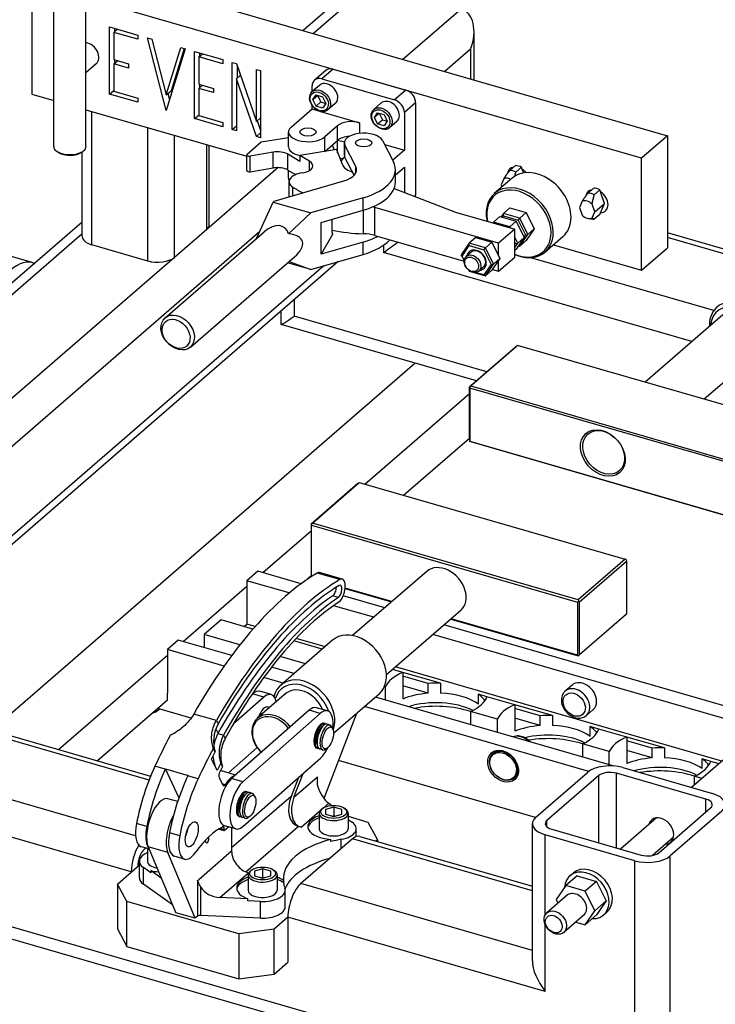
# Model space of a CAD drawing. Header units: inches. Extents: x 0 to 248, y 0 to 191.
# Tile 29 of 41: x 169 to 183, y 10 to 29. Entities that reach past the tile are written whole.
import ezdxf

# ---------------------------------------------------------------- set-up
doc = ezdxf.new("R2010")
doc.units = ezdxf.units.IN
doc.header["$MEASUREMENT"] = 0
doc.layers.add('PV-29C5', color=7, linetype='Continuous')

# ---------------------------------------------------------------- blocks, each defined once
blk = doc.blocks.new('*U11')
at = {"layer": 'PV-29C5'}
for p, q in [((21.114, 29.283), (21.114, 27.117)), ((23.238, 29.247), (33.414, 26.309)), ((27.276, 29.131), (26.367, 28.343)), ((27.69, 29.261), (26.565, 28.286)), ((21.54, 26.101), (21.54, 29.078)), ((22.165, 26.101), (22.165, 29.078)), ((32.914, 25.876), (22.165, 28.979)), ((29.422, 28.761), (28.297, 27.786)), ((22.621, 28.414), (23.169, 28.256)), ((22.621, 27.115), (22.621, 28.414)), ((22.702, 28.31), (22.773, 28.371)), ((22.715, 28.387), (22.715, 28.321)), ((23.169, 28.175), (22.702, 28.31)), ((22.702, 28.31), (22.702, 27.782)), ((23.169, 28.256), (23.169, 28.175)), ((23.717, 26.799), (23.352, 28.204)), ((23.352, 28.204), (23.436, 28.179)), ((23.436, 28.179), (23.717, 27.099)), ((29.672, 27.389), (29.672, 28.328)), ((23.717, 27.099), (23.998, 28.017)), ((24.083, 27.993), (23.717, 26.799)), ((24.062, 27.999), (23.811, 27.18)), ((23.998, 28.017), (24.083, 27.993)), ((24.265, 26.641), (24.265, 27.94)), ((24.265, 27.94), (24.813, 27.782)), ((24.347, 27.835), (24.417, 27.896)), ((24.813, 27.7), (24.347, 27.835)), ((24.347, 27.835), (24.347, 27.307)), ((24.359, 27.913), (24.359, 27.846)), ((29.605, 27.986), (29.105, 27.553)), ((29.605, 27.986), (29.605, 27.409)), ((22.36, 27.699), (22.165, 27.53)), ((22.702, 27.782), (22.987, 27.7)), ((22.702, 27.701), (22.773, 27.762)), ((22.987, 27.619), (22.702, 27.701)), ((22.702, 27.701), (22.702, 27.173)), ((22.715, 27.778), (22.715, 27.712)), ((22.987, 27.7), (22.987, 27.619)), ((24.813, 27.782), (24.813, 27.7)), ((24.996, 26.43), (24.996, 27.729)), ((24.996, 27.729), (25.077, 27.705)), ((25.077, 27.705), (25.463, 26.588)), ((25.09, 27.669), (25.09, 27.423)), ((25.077, 27.412), (25.155, 27.48)), ((25.463, 26.588), (25.463, 27.594)), ((25.463, 27.594), (25.544, 27.571)), ((25.544, 27.571), (25.544, 26.272)), ((26.805, 27.575), (26.586, 27.385)), ((26.947, 27.599), (26.729, 27.409)), ((26.947, 27.599), (28.354, 27.193)), ((24.347, 27.307), (24.631, 27.225)), ((24.347, 27.226), (24.417, 27.287)), ((24.359, 27.304), (24.359, 27.237)), ((25.463, 26.295), (25.077, 27.412)), ((25.077, 27.412), (25.077, 26.406)), ((26.681, 27.285), (26.54, 27.163)), ((26.54, 27.163), (26.54, 27.275)), ((26.729, 27.409), (28.135, 27.003)), ((21.114, 27.117), (21.54, 26.994)), ((22.621, 27.115), (22.702, 27.186)), ((23.169, 26.957), (22.621, 27.115)), ((22.702, 27.173), (23.169, 27.038)), ((23.169, 27.038), (23.169, 26.957)), ((23.717, 27.099), (23.811, 27.18)), ((23.747, 27.125), (23.779, 27.002)), ((24.631, 27.144), (24.347, 27.226)), ((24.347, 27.226), (24.347, 26.699)), ((24.631, 27.225), (24.631, 27.144)), ((26.553, 27.009), (26.615, 27.099)), ((26.553, 27.009), (26.647, 27.09)), ((26.615, 27.099), (26.74, 27.063)), ((26.647, 27.09), (26.709, 26.964)), ((26.74, 27.063), (26.803, 26.937)), ((28.354, 27.193), (28.135, 27.003)), ((26.54, 26.828), (26.54, 26.898)), ((26.615, 26.883), (26.553, 27.009)), ((26.615, 26.883), (26.709, 26.964)), ((26.74, 26.846), (26.615, 26.883)), ((26.709, 26.964), (26.803, 26.937)), ((26.803, 26.937), (26.74, 26.846)), ((26.988, 26.931), (26.847, 26.809)), ((27.872, 26.941), (27.732, 26.819)), ((28.542, 26.949), (28.324, 26.76)), ((28.542, 26.949), (28.542, 25.162)), ((22.165, 26.814), (25.274, 25.917)), ((22.28, 24.201), (22.28, 26.781)), ((24.265, 26.641), (24.347, 26.711)), ((24.347, 26.699), (24.813, 26.564)), ((25.463, 26.588), (25.544, 26.658)), ((26.133, 26.476), (26.54, 26.828)), ((26.54, 26.828), (26.682, 26.787)), ((26.705, 26.78), (27.459, 26.563)), ((27.745, 26.665), (27.807, 26.755)), ((27.745, 26.665), (27.838, 26.746)), ((27.807, 26.539), (27.745, 26.665)), ((27.807, 26.755), (27.932, 26.719)), ((27.838, 26.746), (27.901, 26.62)), ((27.932, 26.719), (27.995, 26.593)), ((28.324, 26.76), (28.324, 26.029)), ((23.363, 23.888), (23.363, 26.468)), ((24.813, 26.483), (24.265, 26.641)), ((24.813, 26.564), (24.813, 26.483)), ((24.996, 26.43), (25.077, 26.5)), ((25.479, 26.602), (25.544, 26.413)), ((27.033, 26.505), (26.783, 26.289)), ((27.033, 26.221), (27.033, 26.505)), ((27.459, 26.563), (27.459, 26.355)), ((27.807, 26.539), (27.901, 26.62)), ((27.932, 26.502), (27.807, 26.539)), ((27.901, 26.62), (27.995, 26.593)), ((27.995, 26.593), (27.932, 26.502)), ((28.179, 26.587), (28.039, 26.465)), ((23.875, 23.957), (23.875, 26.32)), ((25.077, 26.406), (24.996, 26.43)), ((25.463, 26.295), (25.544, 26.365)), ((25.544, 26.272), (25.463, 26.295)), ((25.556, 26.193), (26.083, 26.279)), ((26.083, 26.098), (26.083, 26.382)), ((26.783, 26.007), (26.783, 26.289)), ((33.414, 26.309), (32.914, 25.876)), ((33.414, 26.309), (33.414, 24.144)), ((24.5, 24.498), (24.5, 26.14)), ((24.55, 24.592), (24.55, 26.125)), ((25.28, 25.955), (25.556, 26.193)), ((26.786, 26.007), (27.033, 26.221)), ((26.93, 26.132), (26.967, 26.037)), ((27.034, 26.221), (27.033, 26.221)), ((27.034, 25.983), (27.034, 26.221)), ((27.165, 26.183), (27.034, 26.221)), ((27.164, 25.931), (27.164, 26.172)), ((27.176, 25.884), (27.176, 26.125)), ((27.387, 25.715), (27.176, 26.125)), ((27.902, 26.218), (28.113, 25.808)), ((27.943, 26.139), (28.324, 26.029)), ((21.623, 25.993), (21.598, 26.011)), ((22.083, 25.993), (22.108, 26.011)), ((22.093, 24.363), (22.093, 26)), ((25.274, 25.638), (25.274, 25.942)), ((25.789, 25.991), (25.339, 25.918)), ((25.339, 25.614), (25.339, 25.918)), ((25.789, 25.687), (25.789, 25.991)), ((26.07, 25.647), (26.07, 25.951)), ((26.304, 25.81), (26.07, 25.951)), ((27.01, 26.044), (26.304, 25.929)), ((26.49, 25.817), (26.304, 25.929)), ((26.304, 25.929), (26.304, 25.81)), ((27.01, 26.044), (27.122, 25.758)), ((27.161, 25.896), (27.168, 25.902)), ((28.324, 26.029), (28.099, 25.835)), ((26.49, 25.638), (26.49, 25.817)), ((27.072, 25.884), (27.133, 25.867)), ((27.176, 25.884), (27.351, 25.542)), ((27.387, 25.59), (27.387, 25.715)), ((28.152, 25.555), (28.324, 25.703)), ((28.324, 25.703), (28.324, 25.218)), ((30.472, 25.735), (30.362, 25.64)), ((32.914, 23.711), (32.914, 25.876)), ((25.881, 25.694), (24.5, 24.498)), ((25.339, 25.614), (25.789, 25.687)), ((26.07, 25.647), (26.218, 25.558)), ((26.083, 25.489), (26.083, 25.639)), ((27.296, 25.616), (27.318, 25.607)), ((28.152, 25.412), (28.152, 25.652)), ((30.483, 25.605), (30.593, 25.7)), ((30.604, 25.665), (30.593, 25.7)), ((30.628, 25.593), (30.604, 25.665)), ((25.808, 25.048), (27.152, 25.436)), ((26.094, 25.13), (26.094, 25.424)), ((30.408, 25.491), (30.065, 25.193)), ((30.247, 25.48), (30.198, 25.361)), ((30.198, 25.361), (30.212, 25.321)), ((26.165, 25.151), (26.165, 25.318)), ((28.13, 25.293), (29.317, 24.832)), ((28.542, 25.162), (28.519, 25.142)), ((31.987, 25.297), (31.878, 25.202)), ((31.999, 25.167), (32.108, 25.262)), ((32.12, 25.227), (32.108, 25.262)), ((32.194, 25.001), (32.12, 25.227)), ((25.464, 24.323), (25.786, 25.028)), ((25.786, 25.028), (25.808, 25.048)), ((25.786, 25.028), (26.513, 24.818)), ((27.527, 25.111), (26.513, 24.818)), ((27.527, 24.87), (27.527, 25.111)), ((31.762, 25.043), (31.714, 24.924)), ((32.007, 24.839), (31.958, 24.986)), ((32.007, 24.839), (32.194, 25.001)), ((32.12, 24.819), (32.194, 25.001)), ((26.513, 24.818), (26.086, 24.411)), ((26.716, 24.636), (27.527, 24.87)), ((27.531, 24.415), (27.531, 24.871)), ((27.754, 24.382), (27.754, 24.923)), ((30.148, 24.232), (27.754, 24.923)), ((29.317, 24.832), (30.461, 24.502)), ((30.243, 24.807), (30.197, 24.741)), ((30.223, 24.733), (30.243, 24.762)), ((30.368, 24.915), (30.243, 24.807)), ((30.243, 24.762), (30.243, 24.807)), ((30.556, 24.717), (30.243, 24.807)), ((30.243, 24.762), (30.524, 24.681)), ((30.368, 24.915), (30.681, 24.825)), ((30.681, 24.825), (30.556, 24.717)), ((30.681, 24.825), (30.837, 24.509)), ((31.714, 24.924), (31.762, 24.776)), ((31.958, 24.72), (32.007, 24.839)), ((32.108, 24.79), (31.999, 24.696)), ((32.108, 24.79), (32.12, 24.819)), ((22.093, 24.642), (14.355, 17.941)), ((26.716, 24.021), (26.716, 24.636)), ((26.925, 24.45), (26.925, 24.696)), ((30.049, 24.639), (30.039, 24.624)), ((30.174, 24.747), (30.049, 24.639)), ((30.049, 24.621), (30.049, 24.639)), ((30.362, 24.549), (30.049, 24.639)), ((30.174, 24.747), (30.487, 24.657)), ((30.487, 24.657), (30.362, 24.549)), ((30.487, 24.657), (30.643, 24.341)), ((30.524, 24.681), (30.556, 24.717)), ((30.524, 24.681), (30.665, 24.396)), ((30.712, 24.401), (30.556, 24.717)), ((31.884, 24.711), (31.973, 24.698)), ((22.093, 24.413), (14.596, 17.921)), ((25.522, 24.45), (17.011, 17.08)), ((23.694, 22.79), (25.613, 24.451)), ((24.5, 24.498), (23.875, 23.957)), ((26.942, 24.415), (26.716, 24.021)), ((26.925, 24.438), (26.925, 24.45)), ((26.942, 24.415), (26.926, 24.42)), ((27.754, 24.382), (29.481, 23.883)), ((30.461, 24.502), (30.148, 24.232)), ((30.349, 24.534), (30.362, 24.549)), ((30.372, 24.528), (30.362, 24.549)), ((30.461, 23.961), (30.461, 24.502)), ((30.556, 24.175), (30.712, 24.401)), ((30.665, 24.396), (30.636, 24.355)), ((30.665, 24.396), (30.712, 24.401)), ((30.837, 24.509), (30.681, 24.284)), ((30.837, 24.509), (30.712, 24.401)), ((35.266, 23.896), (33.414, 24.43)), ((23.363, 23.888), (22.28, 24.201)), ((27.527, 24.255), (26.716, 24.021)), ((27.527, 24.015), (27.527, 24.255)), ((27.922, 24.195), (27.922, 24.052)), ((29.581, 24.233), (29.424, 24.008)), ((29.44, 23.985), (29.581, 24.188)), ((29.706, 24.341), (29.581, 24.233)), ((29.581, 24.188), (29.581, 24.233)), ((29.893, 24.143), (29.581, 24.233)), ((29.581, 24.188), (29.862, 24.107)), ((29.706, 24.341), (30.018, 24.251)), ((30.018, 24.251), (29.893, 24.143)), ((30.018, 24.251), (30.174, 23.935)), ((30.148, 23.989), (30.148, 24.232)), ((30.518, 24.233), (30.461, 24.349)), ((30.461, 24.25), (30.471, 24.229)), ((30.461, 24.15), (30.518, 24.233)), ((30.471, 24.229), (30.461, 24.213)), ((30.471, 24.229), (30.518, 24.233)), ((30.643, 24.341), (30.487, 24.116)), ((30.643, 24.341), (30.518, 24.233)), ((30.533, 24.182), (30.556, 24.175)), ((30.536, 24.187), (30.556, 24.175)), ((30.681, 24.284), (30.556, 24.175)), ((31.39, 24.357), (31.047, 24.06)), ((31.212, 24.203), (32.914, 23.711)), ((35.253, 23.812), (33.414, 24.343)), ((21.126, 23.858), (20.26, 24.108)), ((26.513, 23.722), (27.527, 24.015)), ((33.889, 22.329), (27.922, 24.052)), ((29.44, 23.985), (29.424, 24.008)), ((29.424, 24.008), (29.481, 23.893)), ((29.614, 24.059), (29.52, 23.978)), ((29.862, 24.107), (29.893, 24.143)), ((29.862, 24.107), (30.002, 23.823)), ((30.049, 23.827), (29.893, 24.143)), ((30.487, 24.116), (30.461, 24.093)), ((32.914, 23.711), (33.414, 24.144)), ((23.875, 23.957), (16.328, 17.421)), ((27.045, 23.876), (18.078, 16.11)), ((24.185, 22.223), (26.199, 23.967)), ((26.513, 23.722), (26.065, 23.851)), ((26.097, 23.879), (26.513, 23.722)), ((29.482, 23.901), (29.44, 23.985)), ((30.002, 23.823), (29.862, 23.62)), ((29.893, 23.602), (30.049, 23.827)), ((30.002, 23.823), (30.049, 23.827)), ((30.174, 23.935), (30.018, 23.71)), ((30.174, 23.935), (30.049, 23.827)), ((30.148, 23.69), (30.461, 23.961)), ((30.148, 23.69), (30.148, 23.898)), ((34.311, 22.929), (30.769, 23.951)), ((26.765, 23.795), (18.011, 16.214)), ((29.571, 23.712), (29.581, 23.692)), ((29.581, 23.701), (29.578, 23.706)), ((29.59, 23.698), (29.581, 23.701)), ((29.581, 23.701), (29.581, 23.692)), ((29.581, 23.692), (29.893, 23.602)), ((29.862, 23.62), (29.696, 23.667)), ((29.86, 23.776), (29.766, 23.695)), ((29.862, 23.62), (29.893, 23.602)), ((30.018, 23.71), (29.893, 23.602)), ((30.028, 23.725), (30.148, 23.69)), ((26.19, 23.135), (26.19, 22.82)), ((25.94, 22.661), (25.94, 22.919)), ((29.718, 21.569), (25.941, 22.66)), ((29.918, 21.743), (26.19, 22.82)), ((34.485, 22.845), (32.983, 21.544)), ((29.582, 21.452), (30.489, 22.237)), ((30.516, 22.256), (29.61, 21.472)), ((30.489, 22.237), (30.51, 22.254)), ((30.51, 22.254), (30.516, 22.256)), ((35.658, 20.772), (30.516, 22.256)), ((35.139, 22.089), (34.128, 21.214)), ((20.337, 14.818), (28.529, 21.913)), ((43.074, 21.669), (33.88, 13.707)), ((27.56, 19.573), (29.582, 21.325)), ((29.582, 21.452), (29.588, 21.455)), ((29.582, 20.424), (29.582, 21.452)), ((29.588, 21.455), (29.61, 21.472)), ((29.588, 21.455), (29.594, 21.431)), ((29.594, 21.431), (29.594, 20.403)), ((34.736, 19.947), (29.594, 21.431)), ((29.61, 21.472), (34.752, 19.987)), ((29.582, 20.458), (28.31, 19.357)), ((29.582, 20.424), (29.588, 20.4)), ((29.588, 20.4), (29.594, 20.403)), ((29.61, 20.389), (29.588, 20.4)), ((29.594, 20.403), (34.736, 18.918)), ((34.752, 18.905), (29.61, 20.389)), ((27.426, 19.585), (26.52, 18.8)), ((26.547, 18.819), (27.453, 19.604)), ((27.426, 19.585), (27.448, 19.601)), ((27.448, 19.601), (27.453, 19.604)), ((27.453, 19.604), (32.595, 18.12)), ((25.584, 17.862), (26.52, 18.672)), ((26.52, 18.8), (26.526, 18.803)), ((26.52, 18.8), (26.52, 17.782)), ((26.526, 18.803), (26.547, 18.819)), ((26.526, 18.803), (26.531, 18.779)), ((26.531, 17.789), (26.531, 18.779)), ((26.531, 18.779), (31.673, 17.294)), ((31.689, 17.335), (26.547, 18.819)), ((32.595, 18.12), (31.689, 17.335)), ((32.617, 18.109), (32.595, 18.12)), ((32.617, 18.109), (32.622, 18.085)), ((31.716, 17.3), (32.622, 18.085)), ((32.622, 18.085), (32.622, 17.057)), ((25.49, 17.889), (25.279, 17.706)), ((26.326, 17.647), (25.49, 17.889)), ((26.52, 17.806), (26.39, 17.694)), ((27.073, 17.727), (26.635, 17.854)), ((27.123, 17.737), (26.685, 17.863)), ((28.759, 17.887), (27.324, 16.644)), ((24.045, 16.529), (25.279, 17.598)), ((26.099, 17.469), (25.279, 17.706)), ((25.279, 17.706), (25.279, 16.867)), ((27.176, 17.555), (28.076, 17.295)), ((28.084, 17.302), (27.177, 17.564)), ((27.047, 17.383), (26.939, 17.414)), ((27.944, 17.18), (27.139, 17.412)), ((31.689, 17.335), (31.695, 17.311)), ((27.733, 16.998), (26.955, 17.222)), ((31.673, 17.294), (31.695, 17.311)), ((31.673, 17.294), (31.673, 16.266)), ((31.695, 17.311), (31.716, 17.3)), ((31.716, 16.272), (31.716, 17.3)), ((24.779, 16.948), (24.451, 16.664)), ((25.395, 16.77), (24.779, 16.948)), ((29.414, 17.131), (27.979, 15.888)), ((29.222, 16.965), (31.689, 16.252)), ((31.673, 16.266), (29.23, 16.971)), ((32.622, 17.057), (31.716, 16.272)), ((25.224, 16.82), (25.279, 16.867)), ((25.439, 16.821), (25.279, 16.867)), ((35.404, 15.027), (29.089, 16.85)), ((25.142, 16.465), (24.451, 16.664)), ((24.451, 16.664), (24.451, 16.411)), ((26.791, 16.43), (26.233, 16.591)), ((35.193, 14.844), (28.878, 16.667)), ((23.951, 16.556), (23.74, 16.373)), ((24.984, 16.258), (23.951, 16.556)), ((26.934, 16.554), (25.934, 15.688)), ((26.737, 16.383), (26.187, 16.542)), ((21.636, 14.443), (23.74, 16.265)), ((24.838, 16.056), (23.74, 16.373)), ((23.74, 16.373), (23.74, 15.534)), ((26.409, 16.099), (25.92, 16.24)), ((31.673, 16.266), (31.695, 16.255)), ((31.695, 16.255), (31.689, 16.252)), ((31.716, 16.272), (31.695, 16.255)), ((26.19, 15.909), (25.755, 16.035)), ((34.466, 14.215), (28.152, 16.038)), ((25.979, 15.727), (25.605, 15.835)), ((28.296, 15.933), (28.097, 15.99)), ((28.296, 15.933), (28.296, 15.419)), ((29.024, 15.723), (28.296, 15.933)), ((28.787, 15.719), (28.296, 15.861)), ((27.958, 15.651), (27.938, 15.657)), ((27.958, 15.399), (27.958, 15.651)), ((28.787, 15.529), (28.296, 15.671)), ((28.787, 15.529), (28.787, 15.719)), ((29.024, 15.723), (29.024, 15.533)), ((31.57, 15.688), (31.437, 15.573)), ((18.078, 15.47), (23.416, 13.929)), ((23.74, 15.399), (23.74, 15.534)), ((25.604, 15.455), (25.02, 14.939)), ((25.388, 15.517), (25.373, 15.504)), ((25.604, 15.455), (25.388, 15.517)), ((26.047, 15.538), (25.478, 15.045)), ((25.745, 15.504), (25.529, 15.567)), ((27.834, 15.514), (26.953, 14.751)), ((32.384, 14.121), (27.765, 15.455)), ((29.923, 15.463), (29.757, 15.511)), ((29.757, 15.322), (29.757, 15.511)), ((30.461, 15.308), (29.923, 15.463)), ((23.384, 13.851), (18.011, 15.402)), ((23.74, 15.399), (22.386, 14.226)), ((24.199, 15.05), (23.553, 15.236)), ((25.717, 15.252), (25.667, 15.267)), ((26.838, 15.189), (26.622, 15.251)), ((31.893, 14.019), (27.554, 15.272)), ((29.892, 15.4), (29.869, 15.407)), ((29.869, 15.407), (29.869, 15.367)), ((31.189, 15.098), (30.461, 15.308)), ((30.461, 15.308), (30.461, 14.794)), ((30.952, 15.094), (30.461, 15.236)), ((23.545, 15.189), (23.57, 15.207)), ((24.688, 15.002), (24.249, 15.128)), ((26.481, 15.202), (24.981, 13.88)), ((26.697, 15.139), (25.197, 13.818)), ((26.697, 15.139), (26.481, 15.202)), ((27.401, 15.14), (26.768, 13.495)), ((30.124, 15.026), (29.604, 15.177)), ((29.604, 15.177), (29.604, 14.924)), ((30.952, 14.904), (30.461, 15.046)), ((30.952, 14.904), (30.952, 15.094)), ((31.189, 15.098), (31.189, 14.908)), ((31.979, 15.216), (31.846, 15.101)), ((24.688, 15.002), (24.72, 14.937)), ((26.791, 14.942), (26.76, 14.951)), ((26.886, 14.915), (26.831, 14.93)), ((26.94, 14.838), (26.927, 14.871)), ((30.124, 14.774), (30.124, 15.026)), ((32.088, 14.838), (31.922, 14.886)), ((31.922, 14.697), (31.922, 14.886)), ((24.677, 14.839), (24.719, 14.753)), ((24.719, 14.753), (24.827, 14.722)), ((24.827, 14.722), (24.86, 14.657)), ((32.057, 14.775), (32.034, 14.782)), ((32.034, 14.782), (32.034, 14.742)), ((32.626, 14.683), (32.088, 14.838)), ((33.355, 14.473), (32.626, 14.683)), ((32.626, 14.683), (32.626, 14.169)), ((23.125, 12.771), (17.011, 14.536)), ((24.666, 14.395), (24.628, 14.471)), ((24.924, 13.989), (25.479, 14.478)), ((26.652, 14.462), (26.621, 14.471)), ((32.289, 14.401), (31.769, 14.552)), ((31.769, 14.552), (31.769, 14.299)), ((33.118, 14.469), (32.626, 14.611)), ((33.355, 14.473), (33.355, 14.283)), ((24.592, 14.254), (24.666, 14.395)), ((26.747, 14.434), (26.693, 14.45)), ((26.834, 14.47), (26.805, 14.449)), ((30.038, 14.362), (30.046, 14.369)), ((32.289, 14.149), (32.289, 14.401)), ((33.118, 14.279), (32.626, 14.421)), ((33.118, 14.279), (33.118, 14.469)), ((23.697, 14.059), (23.498, 14.117)), ((24.7, 14.039), (24.592, 14.254)), ((24.774, 14.181), (24.7, 14.039)), ((24.806, 14.116), (24.774, 14.181)), ((25.202, 12.955), (26.702, 14.277)), ((30.86, 13.127), (27.05, 14.227)), ((32.551, 14.091), (34.283, 13.591)), ((34.253, 14.213), (34.087, 14.261)), ((34.087, 14.072), (34.087, 14.261)), ((34.222, 14.15), (34.199, 14.157)), ((34.199, 14.157), (34.199, 14.117)), ((34.412, 14.168), (34.253, 14.213)), ((23.04, 12.074), (16.328, 14.011)), ((23.964, 13.511), (23.701, 14.068)), ((23.701, 14.068), (24.139, 13.942)), ((24.334, 13.875), (24.135, 13.933)), ((25.06, 13.949), (24.765, 14.034)), ((26.275, 13.901), (26.134, 13.536)), ((26.189, 13.52), (26.366, 13.981)), ((26.189, 13.52), (26.644, 13.914)), ((26.644, 13.753), (26.644, 13.914)), ((30.868, 13.134), (31.868, 14)), ((32.084, 13.937), (31.084, 13.071)), ((32.084, 12.638), (32.084, 13.937)), ((32.426, 12.54), (32.426, 13.983)), ((34.158, 13.483), (32.426, 13.983)), ((34.083, 13.883), (33.934, 13.927)), ((33.934, 13.927), (33.934, 13.754)), ((24.742, 13.897), (24.812, 13.756)), ((24.86, 13.761), (24.802, 13.778)), ((25.197, 13.818), (24.981, 13.88)), ((30.448, 13.89), (30.455, 13.896)), ((26.134, 13.536), (24.982, 12.538)), ((25.291, 13.62), (25.26, 13.629)), ((25.386, 13.593), (25.331, 13.609)), ((25.44, 13.517), (25.427, 13.549)), ((23.939, 13.435), (23.751, 13.49)), ((26.747, 13.304), (26.861, 13.403)), ((26.861, 13.403), (26.922, 13.36)), ((34.158, 13.233), (34.158, 13.483)), ((25.152, 13.14), (25.121, 13.149)), ((25.334, 13.148), (25.305, 13.128)), ((26.326, 12.939), (26.692, 13.256)), ((26.675, 13.209), (26.675, 12.911)), ((26.753, 13.308), (26.727, 13.29)), ((26.957, 13.326), (26.8, 13.281)), ((26.8, 13.281), (26.8, 13.191)), ((26.8, 13.191), (26.957, 13.146)), ((26.925, 13.155), (26.957, 13.164)), ((27.113, 13.281), (26.957, 13.326)), ((26.957, 13.326), (26.957, 13.164)), ((26.957, 13.146), (27.113, 13.191)), ((26.957, 13.164), (26.988, 13.155)), ((27.113, 13.191), (27.113, 13.281)), ((27.161, 13.308), (27.186, 13.29)), ((27.238, 13.209), (27.238, 12.911)), ((27.238, 13.15), (27.62, 13.04)), ((33.249, 12.446), (34.249, 13.312)), ((34.466, 13.25), (33.466, 12.384)), ((23.342, 12.954), (23.143, 13.012)), ((25.061, 12.906), (24.844, 12.969)), ((25.247, 13.113), (25.193, 13.128)), ((25.256, 12.075), (26.272, 12.955)), ((26.326, 12.939), (26.272, 12.955)), ((27.238, 13.091), (27.314, 13.036)), ((27.62, 13.04), (27.803, 12.698)), ((30.801, 10.353), (30.801, 13.009)), ((31.084, 12.946), (31.084, 13.071)), ((33.201, 13.119), (32.505, 12.517)), ((32.783, 7.529), (14.596, 12.779)), ((23.979, 12.77), (23.78, 12.828)), ((24.544, 12.724), (24.544, 12.761)), ((24.839, 12.87), (24.726, 12.903)), ((24.756, 12.92), (24.839, 12.896)), ((24.926, 12.945), (24.839, 12.87)), ((24.839, 12.87), (24.839, 12.896)), ((24.982, 12.929), (24.982, 12.475)), ((27.393, 12.758), (27.393, 12.911)), ((27.46, 12.762), (30.801, 11.797)), ((31.051, 11.246), (31.051, 12.792)), ((32.783, 12.292), (31.051, 12.792)), ((31.176, 12.9), (32.908, 12.4)), ((14.347, 12.619), (33.254, 7.161)), ((24.469, 12.685), (24.485, 12.647)), ((24.544, 12.724), (24.515, 12.732)), ((27.321, 12.714), (26.321, 11.848)), ((26.903, 12.662), (26.903, 12.705)), ((27.105, 12.527), (27.105, 12.706)), ((30.801, 11.71), (27.321, 12.714)), ((27.803, 12.698), (27.772, 12.671)), ((27.803, 12.698), (27.803, 12.662)), ((33.528, 12.741), (33.126, 12.393)), ((23.385, 12.519), (23.235, 12.562)), ((23.324, 12.536), (23.29, 12.507)), ((23.352, 12.528), (23.352, 12.283)), ((23.747, 12.449), (23.368, 12.559)), ((23.368, 12.559), (23.9, 11.287)), ((24.279, 11.178), (23.747, 12.449)), ((24.071, 12.321), (23.872, 12.378)), ((24.982, 12.475), (24.345, 11.923)), ((33.466, 7.188), (33.466, 12.384)), ((22.772, 11.841), (23.197, 12.209)), ((23.197, 11.962), (23.197, 12.283)), ((32.783, 7.529), (32.783, 12.292)), ((23.276, 11.837), (23.276, 12.158)), ((23.418, 12.056), (23.276, 12.158)), ((23.621, 11.955), (23.418, 12.1)), ((23.418, 12.1), (23.418, 12.056)), ((24.757, 11.581), (25.307, 12.057)), ((25.3, 12.018), (25.3, 11.72)), ((25.378, 12.117), (25.352, 12.099)), ((25.582, 12.135), (25.425, 12.09)), ((25.425, 12.09), (25.425, 12)), ((25.425, 12), (25.582, 11.955)), ((25.738, 12.09), (25.582, 12.135)), ((25.582, 12.135), (25.582, 11.973)), ((25.582, 11.955), (25.738, 12)), ((25.738, 12), (25.738, 12.09)), ((25.786, 12.117), (25.811, 12.099)), ((25.863, 12.018), (25.863, 11.72)), ((31.666, 12.001), (31.448, 11.811)), ((31.527, 12), (31.589, 12.054)), ((31.666, 12.001), (32.041, 11.892)), ((22.772, 11.841), (22.772, 10.975)), ((22.955, 11.5), (22.772, 11.841)), ((23.838, 11.436), (23.276, 11.837)), ((24.325, 11.906), (24.345, 11.923)), ((24.325, 11.906), (24.325, 11.218)), ((25.55, 11.964), (25.582, 11.973)), ((25.582, 11.973), (25.613, 11.964)), ((25.987, 11.911), (25.987, 11.868)), ((30.801, 10.555), (26.321, 11.848)), ((31.448, 11.811), (31.26, 11.54)), ((31.823, 11.703), (31.448, 11.811)), ((32.041, 11.892), (31.823, 11.703)), ((32.041, 11.892), (32.229, 11.513)), ((24.385, 11.233), (24.385, 11.783)), ((26.018, 11.4), (26.018, 11.72)), ((31.48, 11.629), (31.081, 11.283)), ((32.01, 11.324), (31.823, 11.703)), ((25.12, 10.875), (22.955, 11.5)), ((22.955, 10.634), (22.955, 11.5)), ((25.297, 11.557), (24.757, 11.581)), ((25.297, 11.514), (25.297, 11.557)), ((25.544, 11.503), (25.297, 11.514)), ((25.544, 11.182), (25.544, 11.503)), ((31.26, 11.54), (31.295, 11.469)), ((32.229, 11.513), (32.01, 11.324)), ((32.229, 11.513), (32.041, 11.243)), ((24.279, 11.178), (23.9, 11.287)), ((31.808, 11.251), (31.409, 10.905)), ((31.823, 11.053), (32.01, 11.324)), ((32.041, 11.243), (31.823, 11.053)), ((32.182, 11.244), (32.244, 11.298)), ((24.325, 11.218), (24.279, 11.178)), ((25.544, 11.182), (24.385, 11.233)), ((26.071, 11.199), (25.803, 10.966)), ((26.071, 11.199), (26.071, 10.333)), ((31.051, 9.761), (26.071, 11.199)), ((31.051, 9.761), (31.051, 11.055)), ((31.64, 11.106), (31.823, 11.053)), ((22.772, 10.975), (22.955, 10.634)), ((25.803, 10.966), (25.12, 10.875)), ((25.12, 10.875), (25.12, 10.009)), ((25.803, 10.1), (25.803, 10.966)), ((22.955, 10.634), (25.12, 10.009)), ((25.803, 10.1), (26.071, 10.333)), ((25.12, 10.009), (25.803, 10.1))]:
    blk.add_line(p, q, dxfattribs=at)
for centre, major_axis, ratio, start_param, end_param in [((29.172, 28.111), (0.29, 0.635), 0.641742, 4.807452, 6.378248), ((22.197, 27.887), (0.164, -0.189), 0.75, 0, 2.429364), ((26.947, 27.41), (-0.143, 0.165), 0.75, 5.426113, 6.283185), ((26.729, 27.22), (-0.143, 0.165), 0.75, 5.426113, 6.99691), ((26.834, 27.108), (0.153, -0.177), 0.75, 0.713724, 3.141593), ((26.834, 27.108), (0.153, -0.177), 0.75, 0, 0.713724), ((28.354, 27.004), (0.143, -0.165), 0.75, 0.713724, 2.284521), ((28.026, 26.764), (0.153, -0.177), 0.75, 0.713724, 3.141593), ((28.135, 26.814), (0.143, -0.165), 0.75, 0.713724, 2.284521), ((28.026, 26.764), (0.153, -0.177), 0.75, 0, 0.713724), ((26.458, 26.382), (-0.375, 0), 0.5, 5.759587, 8.901179), ((27.303, 26.427), (-0.312, 0), 0.5, 4.18879, 5.759587), ((27.303, 26.143), (0.312, 0), 0.5, 1.705101, 2.617994), ((27.539, 26.172), (0.375, 0), 0.5, 0.251265, 3.392857), ((21.853, 26.101), (0.313, 0), 0.5, 3.141593, 4.18879), ((21.853, 26.101), (0.313, 0), 0.5, 4.18879, 6.283185), ((26.458, 26.098), (0.375, 0), 0.5, 3.141593, 4.287385), ((21.853, 26.074), (-0.281, 0), 0.5, 0.61548, 1.047198), ((21.853, 26.074), (-0.281, 0), 0.5, 1.047198, 2.526113), ((25.324, 25.942), (-0.05, 0), 0.5, 5.759587, 8.168141), ((25.87, 25.868), (-0.26, 0), 0.5, 3.835149, 5.026548), ((27.539, 25.786), (-0.437, 0), 0.5, 5.759587, 6.201452), ((27.539, 25.931), (-0.375, 0), 0.5, 0, 0.251265), ((25.87, 25.564), (0.26, 0), 0.5, 0.693556, 1.884956), ((26.275, 25.727), (0.28, 0), 0.5, 4.984393, 6.976742), ((27.586, 25.803), (0.473, 0), 0.5, 3.333579, 4.052924), ((26.902, 25.652), (0.5, 0), 0.5, 5.235988, 6.53445), ((26.902, 25.652), (1.25, 0), 0.5, 5.235988, 6.53445), ((30.532, 25.481), (-0.184, 0.213), 0.75, 5.17458, 5.677646), ((25.324, 25.638), (-0.05, 0), 0.5, 0, 1.884956), ((26.444, 25.424), (-0.35, 0), 0.5, 4.984393, 6.934308), ((30.532, 25.481), (0.164, -0.189), 0.75, 2.751752, 3.671234), ((30.532, 25.481), (-0.164, 0.189), 0.75, 5.893345, 6.812827), ((30.423, 25.387), (-0.184, 0.213), 0.75, 5.17458, 5.677646), ((30.899, 24.924), (-0.491, 0.567), 0.75, 3.855317, 6.283185), ((30.532, 25.481), (0.164, -0.189), 0.75, 1.543389, 1.94457), ((30.532, 25.481), (-0.164, 0.189), 0.75, 4.684982, 5.086162), ((26.458, 25.489), (0.375, 0), 0.5, 3.141593, 3.398795), ((26.902, 25.412), (1.25, 0), 0.5, 5.235988, 6.283185), ((30.556, 24.627), (-0.491, 0.567), 0.75, 3.855317, 7.232414), ((30.345, 25.319), (-0.125, 0.144), 0.75, 5.194422, 6.059752), ((27.631, 25.876), (-1.843, 0), 0.5, 0.651122, 0.811423), ((28.354, 25.216), (0.143, -0.165), 0.75, 0.560046, 0.713724), ((30.54, 24.613), (-0.471, 0.543), 0.75, 3.855317, 7.213082), ((32.048, 25.044), (0.164, -0.189), 0.75, 2.751752, 3.671234), ((32.048, 25.044), (-0.164, 0.189), 0.75, 5.893345, 6.812827), ((31.938, 24.949), (-0.184, 0.213), 0.75, 5.17458, 5.677646), ((32.048, 25.044), (-0.184, 0.213), 0.75, 5.17458, 5.677646), ((32.048, 25.044), (0.164, -0.189), 0.75, 5.766064, 8.227755), ((32.048, 25.044), (-0.164, 0.189), 0.75, 2.624472, 5.086162), ((31.86, 24.881), (-0.125, 0.144), 0.75, 4.792474, 6.059752), ((27.504, 24.706), (-0.5, 0), 0.5, 4.18879, 4.288285), ((31.86, 24.881), (-0.125, 0.144), 0.75, 1.650882, 2.91816), ((24.175, 24.592), (0.375, 0), 0.5, 5.759587, 6.283185), ((25.698, 24.029), (0.282, 0.521), 0.561576, 5.784163, 7.262453), ((30.899, 24.924), (-0.491, 0.567), 0.75, 3.141593, 3.855317), ((31.938, 24.949), (-0.184, 0.213), 0.75, 2.427868, 2.536054), ((25.708, 24.038), (-0.641, -0.239), 0.451416, 2.261132, 3.924435), ((27.631, 25.335), (1.843, 0), 0.5, 4.318792, 4.657795), ((26.942, 24.467), (-0.009, -0.0598), 0.242017, 5.268322, 6.839118), ((27.504, 24.165), (0.5, 0), 0.5, 1.047198, 1.516202), ((30.556, 24.627), (-0.491, 0.567), 0.75, 2.137744, 3.855317), ((30.54, 24.613), (-0.471, 0.543), 0.75, 2.156666, 3.855317), ((22.468, 24.363), (-0.375, 0), 0.5, 0, 1.047198), ((26.902, 24.797), (1.25, 0), 0.5, 5.235988, 5.522779), ((26.902, 24.556), (1.25, 0), 0.5, 5.235988, 5.858749), ((28.172, 24.268), (0.5, 0.376), 0.042828, 4.156588, 4.730723), ((29.721, 23.904), (0.143, -0.165), 0.75, 5.742086, 9.965877), ((29.737, 23.917), (0.123, -0.142), 0.75, 0, 3.141593), ((20.71, 22.417), (0.416, 1.441), 0.433013, 6.212738, 7.529638), ((23.55, 24.051), (-0.375, 0), 0.5, 1.047198, 2.617994), ((34.821, 22.475), (0.45, -0.52), 0.75, 5.526729, 10.138502), ((34.79, 22.448), (0.409, -0.472), 0.75, 5.639684, 10.068279), ((26.44, 23.036), (-0.5, -0.376), 0.042828, 6.250983, 7.298181), ((34.821, 22.475), (0.45, -0.52), 0.75, 3.855317, 3.898049), ((29.087, 17.509), (0.327, -0.378), 0.75, 0, 3.141593), ((26.032, 10.598), (2.182, 7.559), 0.433013, 0.434182, 1.058344), ((26.47, 10.472), (2.182, 7.559), 0.433013, 0.434182, 1.058344), ((26.616, 17.623), (0.069, 0.24), 0.433013, 0, 0.434182), ((27.054, 17.497), (-0.069, -0.24), 0.433013, 0.781702, 3.575775), ((26.47, 10.472), (2.147, 7.439), 0.433013, 0.434182, 1.057161), ((26.946, 17.528), (0.035, 0.12), 0.433013, 3.623055, 5.264681), ((27.054, 17.497), (-0.035, -0.12), 0.433013, 0.481463, 3.575775), ((26.527, 10.391), (2.147, 7.439), 0.433013, 0.481463, 1.074005), ((26.636, 10.359), (2.147, 7.439), 0.433013, 0.481463, 1.074005), ((26.611, 10.652), (2.018, 6.991), 0.433013, 0.459343, 1.090326), ((27.384, 16.034), (0.45, -0.52), 0.75, 0, 3.141593), ((28.937, 15.549), (-1, 0), 0.5, 5.408679, 6.07741), ((26.384, 15.168), (0.45, -0.52), 0.75, 0.387232, 3.639998), ((26.352, 15.141), (0.409, -0.472), 0.75, 1.061549, 3.617158), ((26.352, 15.141), (-0.328, 0.379), 0.75, 4.302865, 6.360548), ((28.937, 15.225), (-1, 0), 0.5, 4.625259, 4.862921), ((31.642, 15.337), (0.205, -0.236), 0.75, 0, 3.141593), ((31.774, 15.452), (-0.205, 0.236), 0.75, 3.855317, 6.283185), ((25.39, 15.086), (0.139, 0.48), 0.433013, 0, 0.596729), ((25.607, 15.024), (0.139, 0.48), 0.433013, 5.612022, 6.879914), ((28.937, 15.035), (-1, 0), 0.5, 4.862921, 5.408679), ((28.937, 15.035), (-1, 0), 0.5, 3.752321, 4.625259), ((28.937, 15.549), (-1, 0), 0.5, 2.30017, 2.968901), ((28.937, 15.225), (-1, 0), 0.5, 3.51466, 3.752321), ((25.607, 15.024), (0.07, 0.241), 0.433013, 6.193891, 7.78494), ((26.483, 14.771), (0.139, 0.48), 0.433013, 0, 0.596729), ((28.937, 14.846), (-1, 0), 0.5, 3.922108, 5.271711), ((28.937, 14.683), (-1.188, 0), 0.5, 4.116577, 5.075998), ((31.102, 14.924), (-1, 0), 0.5, 5.408679, 6.07741), ((31.774, 15.452), (-0.205, 0.236), 0.75, 3.141593, 3.855317), ((23.341, 15.262), (0.25, 0), 0.5, 5.176808, 5.667706), ((23.341, 15.289), (0.281, 0), 0.5, 5.183114, 5.815171), ((25.806, 14.667), (0.327, -0.378), 0.75, 1.486254, 3.855317), ((25.79, 14.654), (0.307, -0.354), 0.75, 1.479791, 3.855317), ((26.7, 14.708), (0.139, 0.48), 0.433013, 5.087272, 6.879914), ((31.102, 14.6), (-1, 0), 0.5, 4.625259, 4.862921), ((25.478, 14.718), (-0.783, -0.391), 0.815818, 5.437001, 6.178965), ((26.7, 14.708), (0.07, 0.241), 0.433013, 6.193891, 8.441984), ((26.721, 14.702), (0.069, 0.24), 0.433013, 6.086238, 9.621725), ((26.721, 14.702), (-0.055, -0.19), 0.433013, 3.503666, 5.300392), ((26.762, 14.69), (-0.069, -0.24), 0.433013, 3.141593, 6.283185), ((26.816, 14.674), (0.069, 0.24), 0.433013, 5.782092, 8.441984), ((31.102, 14.41), (-1, 0), 0.5, 4.862921, 5.408679), ((31.102, 14.41), (-1, 0), 0.5, 3.752321, 4.625259), ((31.102, 14.6), (-1, 0), 0.5, 3.51466, 3.752321), ((25.833, 10.656), (-2.182, -7.559), 0.433013, 4.275154, 4.365134), ((25.585, 14.503), (-0.894, -0.447), 0.815818, 5.437001, 5.706341), ((25.585, 14.503), (-0.783, -0.391), 0.815818, 5.437001, 6.178965), ((25.806, 14.667), (0.327, -0.378), 0.75, 3.855317, 4.809791), ((25.79, 14.654), (0.307, -0.354), 0.75, 3.855317, 4.816254), ((30.579, 14.417), (0.205, -0.236), 0.75, 1.698835, 2.870206), ((31.102, 14.221), (-1, 0), 0.5, 3.922108, 5.173096), ((31.102, 14.058), (-1.188, 0), 0.5, 4.116577, 5.034241), ((31.102, 14.924), (-1, 0), 0.5, 2.30017, 2.968901), ((33.268, 14.299), (-1, 0), 0.5, 5.408679, 6.07741), ((26.67, 10.414), (2.182, 7.559), 0.433013, 1.133561, 1.223541), ((26.7, 14.708), (0.07, 0.241), 0.433013, 2.158799, 3.230887), ((26.721, 14.702), (-0.055, -0.19), 0.433013, 5.300392, 5.921112), ((26.816, 14.674), (0.069, 0.24), 0.433013, 2.158799, 3.642686), ((26.7, 14.708), (0.139, 0.48), 0.433013, 3.738322, 4.337506), ((33.268, 13.975), (-1, 0), 0.5, 4.625259, 4.862921), ((25.585, 14.503), (-0.894, -0.447), 0.815818, 5.962004, 6.259596), ((30.251, 14.133), (-0.205, 0.236), 0.75, 3.855317, 6.283185), ((33.268, 13.785), (-1, 0), 0.5, 3.752321, 4.625259), ((24.132, 13.183), (-0.591, -2.047), 0.433013, 4.366869, 4.91974), ((26.81, 10.594), (-2.018, -6.991), 0.433013, 4.313205, 4.329997), ((32.301, 13.875), (0.5, 0), 0.5, 1.047198, 2.617994), ((33.268, 13.785), (-1, 0), 0.5, 4.862921, 5.408679), ((33.268, 13.596), (-1, 0), 0.5, 3.922108, 5.235988), ((33.268, 14.299), (-1, 0), 0.5, 2.30017, 2.968901), ((33.268, 13.975), (-1, 0), 0.5, 3.51466, 3.752321), ((24.331, 13.125), (0.591, 2.047), 0.433013, 1.225276, 1.778147), ((26.032, 10.598), (2.182, 7.559), 0.433013, 1.222242, 1.223541), ((24.769, 12.999), (-0.591, -2.047), 0.433013, 4.366869, 4.91974), ((26.47, 10.472), (-2.182, -7.559), 0.433013, 4.363834, 4.365134), ((24.781, 13.971), (-0.025, -0.0865), 0.433013, 4.329997, 5.84393), ((24.963, 13.455), (-0.139, -0.482), 0.433013, 3.397322, 4.154664), ((30.251, 14.133), (-0.205, 0.236), 0.75, 3.141593, 3.855317), ((32.301, 13.875), (-0.25, 0), 0.5, 4.18879, 5.759587), ((33.268, 13.433), (-1.188, 0), 0.5, 4.116577, 5.041567), ((24.968, 12.941), (0.591, 2.047), 0.433013, 1.225276, 1.778147), ((24.983, 13.449), (-0.139, -0.48), 0.433013, 3.738322, 6.283185), ((24.851, 13.83), (-0.025, -0.0865), 0.433013, 5.84393, 7.067011), ((25.2, 13.386), (-0.139, -0.48), 0.433013, 3.738322, 6.879914), ((26.861, 13.728), (-0.152, 0.358), 0.509641, 1.319434, 2.44793), ((23.603, 12.978), (-0.148, -0.511), 0.433013, 3.141593, 5.789084), ((25.2, 13.386), (0.07, 0.241), 0.433013, 6.193891, 8.441984), ((25.221, 13.38), (0.069, 0.24), 0.433013, 6.086238, 9.621725), ((25.221, 13.38), (-0.055, -0.19), 0.433013, 3.503666, 5.300392), ((25.262, 13.368), (-0.069, -0.24), 0.433013, 3.141593, 6.283185), ((25.316, 13.353), (0.069, 0.24), 0.433013, 5.782092, 8.441984), ((26.459, 13.442), (-0.217, -0.476), 0.641742, 4.807452, 6.378248), ((26.513, 13.426), (-0.217, -0.476), 0.641742, 4.807452, 6.378248), ((34.033, 13.375), (0.5, 0), 0.5, 5.759587, 7.330383), ((34.033, 13.375), (0.25, 0), 0.5, 5.759587, 7.330383), ((23.982, 12.869), (0.148, 0.511), 0.433013, 1.065062, 2.647491), ((25.2, 13.386), (0.07, 0.241), 0.433013, 2.158799, 3.230887), ((25.221, 13.38), (-0.055, -0.19), 0.433013, 5.300392, 5.921112), ((25.316, 13.353), (0.069, 0.24), 0.433013, 2.158799, 3.642686), ((26.957, 12.954), (-0.501, 0), 0.5, 5.307762, 7.74761), ((26.957, 13.209), (0.281, 0), 0.5, 2.617994, 6.898665), ((26.957, 13.209), (0.281, 0), 0.5, 2.526113, 2.617994), ((33.292, 12.867), (-0.184, 0.213), 0.75, 3.855317, 6.759068), ((23.374, 13.045), (-0.139, -0.482), 0.433013, 4.90464, 6.283185), ((23.573, 12.987), (-0.139, -0.482), 0.433013, 4.90464, 5.912414), ((24.792, 12.856), (0.026, 0.0901), 0.433013, 5.300392, 6.644804), ((26.957, 12.911), (0.501, 0), 0.5, 2.166169, 3.055141), ((26.957, 12.911), (0.436, 0), 0.5, 5.060353, 6.894051), ((31.301, 13.009), (-0.5, 0), 0.5, 5.759587, 7.330383), ((31.301, 13.009), (-0.25, 0), 0.5, 5.759587, 7.330383), ((33.417, 12.975), (-0.184, 0.213), 0.75, 0.402765, 0.475882), ((24.012, 12.861), (-0.139, -0.482), 0.433013, 4.90464, 6.283185), ((24.211, 12.803), (-0.139, -0.482), 0.433013, 4.90464, 7.199509), ((24.012, 12.861), (0.07, 0.241), 0.433013, 4.407071, 5.017707), ((24.589, 11.149), (0.529, 1.832), 0.433013, 0.361619, 0.904638), ((26.957, 12.911), (-0.281, 0), 0.5, 0, 3.141593), ((27.321, 12.281), (0.139, 0.48), 0.433013, 0, 0.588003), ((33.292, 12.867), (-0.184, 0.213), 0.75, 2.66571, 3.855317), ((23.29, 12.29), (0.139, 0.48), 0.433013, 1.01705, 2.158799), ((24.513, 12.697), (0.0175, 0.0605), 0.433013, 2.647491, 5.300392), ((27.685, 11.95), (-1.7, 0), 0.5, 5.190183, 6.32899), ((27.685, 11.907), (-1.7, 0), 0.5, 5.060353, 5.190183), ((33.417, 12.975), (-0.184, 0.213), 0.75, 2.66571, 2.738828), ((23.633, 12.283), (-0.436, 0), 0.5, 5.412889, 6.894051), ((23.29, 12.29), (-0.069, -0.24), 0.433013, 3.729595, 5.300392), ((23.633, 12.58), (0.281, 0), 0.5, 3.579364, 3.652627), ((25.307, 12.381), (-0.245, 0.283), 0.75, 0.713724, 2.284521), ((33.033, 12.509), (-0.5, 0), 0.5, 1.047198, 2.617994), ((33.033, 12.509), (0.25, 0), 0.5, 4.18879, 5.759587), ((23.633, 12.283), (-0.281, 0), 0.5, 0, 1.229308), ((27.685, 11.586), (-1.7, 0), 0.5, 5.20256, 6.095146), ((23.633, 12.326), (-0.501, 0), 0.5, 1.126411, 1.443435), ((25.582, 12.018), (0.281, 0), 0.5, 2.617994, 6.898665), ((25.582, 12.018), (0.281, 0), 0.5, 2.526113, 2.617994), ((31.854, 11.622), (-0.327, 0.378), 0.75, 2.529273, 6.933054), ((31.917, 11.676), (-0.327, 0.378), 0.75, 3.141593, 6.283185), ((23.633, 11.962), (-0.436, 0), 0.5, 0, 0.610865), ((25.582, 11.764), (-0.501, 0), 0.5, 5.307762, 7.251169), ((25.582, 11.72), (0.501, 0), 0.5, 2.166169, 3.055141), ((25.582, 11.764), (-0.501, 0), 0.5, 3.771563, 4.117016), ((25.582, 11.72), (0.501, 0), 0.5, 0.62997, 0.975423), ((27.685, 11.907), (-1.7, 0), 0.5, 0.045805, 0.175635), ((26.321, 11.415), (-0.139, -0.48), 0.433013, 3.729595, 5.300392), ((24.757, 11.905), (-0.411, 0.047), 0.78396, 0.531757, 1.660254), ((25.582, 11.72), (-0.281, 0), 0.5, 0, 3.141593), ((25.582, 11.72), (0.436, 0), 0.5, 4.625123, 6.45882), ((31.635, 11.432), (-0.164, 0.189), 0.75, 3.0784, 6.346378), ((24.379, 11.202), (0.0625, 0), 0.5, 1.48353, 2.617994), ((25.582, 11.4), (0.436, 0), 0.5, 4.625123, 6.283185), ((31.301, 9.978), (-0.425, 0.565), 0.467176, 0.555801, 1.602998)]:
    blk.add_ellipse(centre, major_axis=major_axis, ratio=ratio, start_param=start_param, end_param=end_param, dxfattribs=at)
for centre, major_axis, ratio in [((26.694, 26.986), (-0.153, 0.177), 0.75), ((26.678, 26.973), (-0.133, 0.154), 0.75), ((27.885, 26.642), (-0.153, 0.177), 0.75), ((27.87, 26.629), (-0.133, 0.154), 0.75), ((26.458, 26.382), (-0.158, 0), 0.5), ((27.539, 26.172), (-0.158, 0), 0.5), ((29.643, 23.836), (-0.123, 0.142), 0.75), ((29.627, 23.823), (-0.102, 0.118), 0.75), ((23.939, 22.506), (0.245, -0.283), 0.75), ((23.908, 22.479), (0.205, -0.236), 0.75), ((32.165, 20.175), (0.327, -0.378), 0.75), ((32.181, 20.188), (0.307, -0.354), 0.75), ((31.61, 15.31), (0.164, -0.189), 0.75), ((26.843, 14.667), (-0.061, -0.21), 0.433013), ((30.235, 14.119), (-0.225, 0.26), 0.75), ((30.243, 14.126), (0.205, -0.236), 0.75), ((30.235, 14.119), (0.194, -0.224), 0.75), ((25.343, 13.345), (-0.061, -0.21), 0.433013), ((26.957, 13.236), (0.25, 0), 0.5), ((24.211, 12.803), (0.07, 0.241), 0.433013), ((25.582, 12.045), (0.25, 0), 0.5), ((31.245, 11.094), (0.164, -0.189), 0.75), ((31.214, 11.067), (0.123, -0.142), 0.75)]:
    blk.add_ellipse(centre, major_axis=major_axis, ratio=ratio, dxfattribs=at)
for points, weights in [([(30.362, 25.64), (30.286, 25.539), (30.247, 25.48)], [1, 1.03763685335, 1]), ([(30.464, 25.532), (30.472, 25.565), (30.483, 25.605)], [1.01689154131, 1.01279672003, 1]), ([(31.878, 25.202), (31.802, 25.101), (31.762, 25.043)], [1, 1.03763685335, 1]), ([(31.958, 24.986), (31.968, 25.053), (31.999, 25.167)], [1, 1.03763685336, 1]), ([(31.999, 24.696), (31.968, 24.704), (31.958, 24.72)], [1, 1.03763685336, 1])]:
    blk.add_rational_spline(points, weights, degree=2, dxfattribs=at)
for points, knots in [([(31.437, 15.573), (31.421, 15.56), (31.408, 15.544), (31.379, 15.498), (31.368, 15.466), (31.36, 15.394), (31.363, 15.355), (31.385, 15.278), (31.403, 15.24), (31.451, 15.172), (31.48, 15.142), (31.545, 15.093), (31.58, 15.074), (31.652, 15.052), (31.688, 15.047), (31.756, 15.053), (31.788, 15.063), (31.826, 15.085), (31.837, 15.093), (31.846, 15.101)], [0.1492797, 0.1492797, 0.1492797, 0.1492797, 0.2220396, 0.2220396, 0.3379304, 0.3379304, 0.4629856, 0.4629856, 0.5895901, 0.5895901, 0.7138259, 0.7138259, 0.8360471, 0.8360471, 0.9549054, 0.9549054, 1.0677236, 1.0677236, 1.1121493, 1.1121493, 1.1121493, 1.1121493]), ([(24.249, 15.128), (24.2, 15.043), (24.13, 14.955), (23.968, 14.813), (23.881, 14.756), (23.792, 14.713)], [3.966466, 3.966466, 3.966466, 3.966466, 4.2962457, 4.2962457, 4.5885322, 4.5885322, 4.5885322, 4.5885322]), ([(24.628, 14.471), (24.602, 14.548), (24.59, 14.634), (24.606, 14.818), (24.639, 14.916), (24.688, 15.002)], [0.6969787, 0.6969787, 0.6969787, 0.6969787, 0.9892652, 0.9892652, 1.3190449, 1.3190449, 1.3190449, 1.3190449]), ([(30.759, 14.59), (30.738, 14.613), (30.715, 14.633), (30.657, 14.672), (30.621, 14.688), (30.549, 14.705), (30.513, 14.707), (30.461, 14.698), (30.444, 14.693), (30.427, 14.686)], [0.8635852, 0.8635852, 0.8635852, 0.8635852, 0.9558177, 0.9558177, 1.0777876, 1.0777876, 1.1958622, 1.1958622, 1.2589173, 1.2589173, 1.2589173, 1.2589173]), ([(24.86, 14.657), (24.812, 14.57), (24.78, 14.47), (24.766, 14.282), (24.778, 14.194), (24.806, 14.116)], [3.9624572, 3.9624572, 3.9624572, 3.9624572, 4.292059, 4.292059, 4.5841917, 4.5841917, 4.5841917, 4.5841917]), ([(26.644, 13.914), (26.637, 13.879), (26.633, 13.839), (26.638, 13.78), (26.641, 13.761), (26.647, 13.742)], [0, 0, 0, 0, 0.1102142, 0.1102142, 0.1671356, 0.1671356, 0.1671356, 0.1671356]), ([(24.385, 11.783), (24.376, 11.798), (24.367, 11.813), (24.344, 11.856), (24.332, 11.883), (24.325, 11.906)], [0.5136227, 0.5136227, 0.5136227, 0.5136227, 0.5705441, 0.5705441, 0.6807584, 0.6807584, 0.6807584, 0.6807584])]:
    blk.add_open_spline(points, degree=3, knots=knots, dxfattribs=at)

msp = doc.modelspace()

# ---------------------------------------------------------------- block references
at = {"layer": 'PV-29C5'}
msp.add_blockref('*U11', (148.501, 0.374), dxfattribs=at)

doc.saveas('drawing.dxf')
